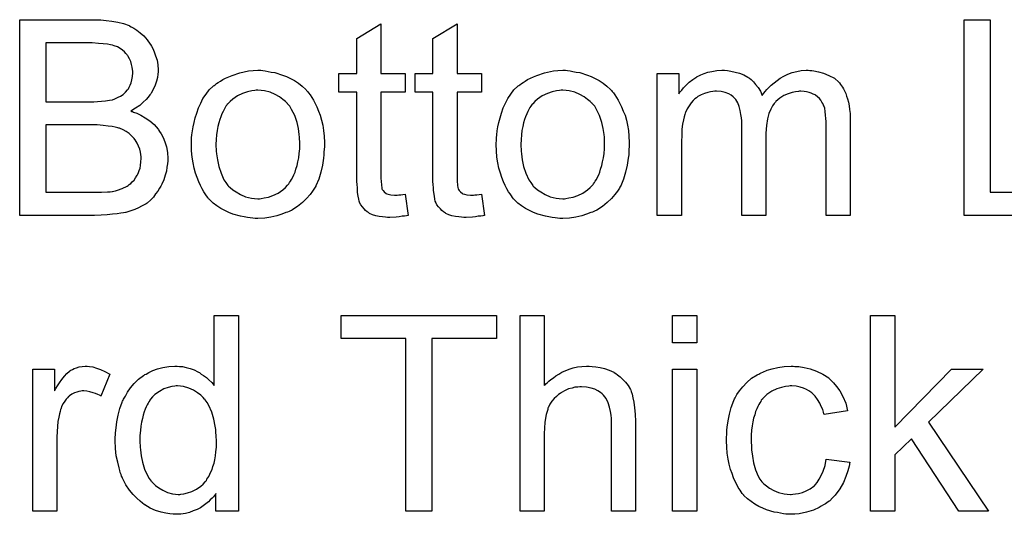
# Model space of a CAD drawing. Extents: x -2 to 8.5, y -2.9 to 5.2.
# Tile 160 of 207: x 4.084 to 4.486, y 2.937 to 3.139. Entities that reach past the tile are written whole.
import ezdxf

# ---------------------------------------------------------------- set-up
doc = ezdxf.new("R2010")
doc.units = 0
doc.layers.add('acc-ni-360-20-out-a_document', color=1, linetype='CONTINUOUS')

msp = doc.modelspace()

# ---------------------------------------------------------------- linework, layer by layer
at = {"layer": 'acc-ni-360-20-out-a_document', "color": 1}
for points in [[(4.116553, 3.139315), (4.117479, 3.139315), (4.119562, 3.139083), (4.121876, 3.138852), (4.124305, 3.138389), (4.126735, 3.137811), (4.128933, 3.137001), (4.129049, 3.137001), (4.129165, 3.136885), (4.129859, 3.136538), (4.1309, 3.135959), (4.132057, 3.13515), (4.133446, 3.134108), (4.13495, 3.132836), (4.136338, 3.131216), (4.137611, 3.12948), (4.137727, 3.129249), (4.138074, 3.128555), (4.138652, 3.127629), (4.139231, 3.126241), (4.139809, 3.124621), (4.140388, 3.122885), (4.140735, 3.120919), (4.14085, 3.118952), (4.14085, 3.11872), (4.14085, 3.118142), (4.140735, 3.1171), (4.140503, 3.115828), (4.140156, 3.114324), (4.139578, 3.112704), (4.138884, 3.111084), (4.137958, 3.109349), (4.137842, 3.109117), (4.137495, 3.108654), (4.136801, 3.107729), (4.135875, 3.106803), (4.134718, 3.105646), (4.13333, 3.104373), (4.131595, 3.103216), (4.129628, 3.102059), (4.129743, 3.102059), (4.129975, 3.101944), (4.130322, 3.101828), (4.130785, 3.101597), (4.132173, 3.101134), (4.133793, 3.100324), (4.135528, 3.099283), (4.137495, 3.09801), (4.139231, 3.096506), (4.14085, 3.094655), (4.140966, 3.094423), (4.141429, 3.093729), (4.142123, 3.092688), (4.142817, 3.091299), (4.143512, 3.089448), (4.144206, 3.087481), (4.144669, 3.085167), (4.144784, 3.082622), (4.144784, 3.082506), (4.144784, 3.08239), (4.144784, 3.081696), (4.144669, 3.080539), (4.144437, 3.079151), (4.144206, 3.077531), (4.143743, 3.075796), (4.143164, 3.073944), (4.142355, 3.072093), (4.142239, 3.071862), (4.141892, 3.071283), (4.141429, 3.070473), (4.140735, 3.069316), (4.139809, 3.068159), (4.138884, 3.066887), (4.137727, 3.065614), (4.136454, 3.064573), (4.136338, 3.064457), (4.135875, 3.06411), (4.135065, 3.063647), (4.134024, 3.063184), (4.132752, 3.06249), (4.131247, 3.061796), (4.129628, 3.061217), (4.127661, 3.060639), (4.127429, 3.060639), (4.126735, 3.060407), (4.125578, 3.060292), (4.124074, 3.06006), (4.122223, 3.059829), (4.120025, 3.059597), (4.117595, 3.059482), (4.114818, 3.059366), (4.084273, 3.059366), (4.084273, 3.13943), (4.115744, 3.13943), (4.116553, 3.139315)], [(4.231791, 3.117448), (4.241741, 3.117448), (4.241741, 3.109811), (4.231791, 3.109811), (4.231791, 3.07568), (4.231791, 3.075448), (4.231791, 3.074986), (4.231791, 3.074291), (4.231906, 3.073481), (4.232022, 3.07163), (4.232138, 3.07082), (4.232253, 3.070242), (4.232369, 3.07001), (4.232716, 3.069548), (4.233179, 3.068969), (4.233989, 3.068391), (4.23422, 3.068275), (4.234799, 3.068044), (4.23584, 3.067812), (4.237344, 3.067697), (4.238501, 3.067697), (4.23908, 3.067812), (4.23989, 3.067812), (4.240815, 3.067928), (4.241741, 3.068044), (4.243014, 3.059366), (4.242782, 3.059366), (4.242319, 3.05925), (4.24151, 3.059135), (4.240468, 3.059019), (4.239311, 3.058788), (4.238038, 3.058672), (4.235493, 3.058556), (4.234568, 3.058556), (4.233642, 3.058672), (4.232485, 3.058788), (4.231096, 3.058903), (4.229708, 3.05925), (4.228435, 3.059597), (4.227163, 3.060176), (4.227047, 3.060292), (4.2267, 3.060523), (4.226237, 3.06087), (4.225543, 3.061449), (4.224964, 3.062027), (4.22427, 3.062837), (4.223576, 3.063647), (4.223113, 3.064688), (4.223113, 3.064804), (4.222882, 3.065267), (4.222766, 3.066077), (4.222535, 3.067234), (4.222303, 3.068738), (4.222188, 3.069663), (4.222188, 3.070705), (4.222072, 3.071977), (4.221956, 3.07325), (4.221956, 3.074639), (4.221956, 3.076258), (4.221956, 3.109811), (4.214667, 3.109811), (4.214667, 3.117448), (4.221956, 3.117448), (4.221956, 3.131794), (4.231791, 3.137695), (4.231791, 3.117448)], [(4.262914, 3.117448), (4.272864, 3.117448), (4.272864, 3.109811), (4.262914, 3.109811), (4.262914, 3.07568), (4.262914, 3.075448), (4.262914, 3.074986), (4.262914, 3.074291), (4.26303, 3.073481), (4.263145, 3.07163), (4.263261, 3.07082), (4.263377, 3.070242), (4.263493, 3.07001), (4.26384, 3.069548), (4.264302, 3.068969), (4.265112, 3.068391), (4.265344, 3.068275), (4.265922, 3.068044), (4.266963, 3.067812), (4.268468, 3.067697), (4.269625, 3.067697), (4.270203, 3.067812), (4.271013, 3.067812), (4.271939, 3.067928), (4.272864, 3.068044), (4.274137, 3.059366), (4.273905, 3.059366), (4.273443, 3.05925), (4.272633, 3.059135), (4.271592, 3.059019), (4.270435, 3.058788), (4.269162, 3.058672), (4.266616, 3.058556), (4.265691, 3.058556), (4.264765, 3.058672), (4.263608, 3.058788), (4.26222, 3.058903), (4.260831, 3.05925), (4.259559, 3.059597), (4.258286, 3.060176), (4.25817, 3.060292), (4.257823, 3.060523), (4.25736, 3.06087), (4.256666, 3.061449), (4.256088, 3.062027), (4.255394, 3.062837), (4.254699, 3.063647), (4.254236, 3.064688), (4.254236, 3.064804), (4.254005, 3.065267), (4.253889, 3.066077), (4.253658, 3.067234), (4.253427, 3.068738), (4.253311, 3.069663), (4.253311, 3.070705), (4.253195, 3.071977), (4.253079, 3.07325), (4.253079, 3.074639), (4.253079, 3.076258), (4.253079, 3.109811), (4.24579, 3.109811), (4.24579, 3.117448), (4.253079, 3.117448), (4.253079, 3.131794), (4.262914, 3.137695), (4.262914, 3.117448)], [(4.480661, 3.068854), (4.520115, 3.068854), (4.520115, 3.059366), (4.470017, 3.059366), (4.470017, 3.139431), (4.480661, 3.139431), (4.480661, 3.068854)], [(4.113892, 3.129943), (4.094918, 3.129943), (4.094918, 3.105878), (4.114587, 3.105878), (4.116091, 3.105993), (4.117711, 3.106109), (4.11933, 3.106225), (4.12095, 3.106456), (4.122223, 3.106687), (4.122454, 3.106803), (4.122917, 3.106919), (4.123611, 3.107266), (4.124537, 3.107729), (4.125462, 3.108191), (4.126504, 3.108886), (4.127545, 3.109811), (4.128355, 3.110737), (4.128471, 3.110853), (4.128702, 3.1112), (4.129049, 3.111894), (4.129396, 3.112704), (4.129743, 3.113629), (4.13009, 3.114786), (4.130322, 3.116175), (4.130438, 3.117679), (4.130438, 3.11791), (4.130438, 3.118373), (4.130322, 3.119067), (4.130206, 3.119993), (4.129975, 3.12115), (4.129628, 3.122307), (4.129165, 3.123464), (4.128471, 3.124621), (4.128355, 3.124737), (4.128123, 3.125084), (4.127661, 3.125662), (4.127082, 3.126241), (4.126272, 3.126935), (4.125347, 3.127629), (4.12419, 3.128323), (4.122917, 3.128786), (4.122801, 3.128786), (4.122223, 3.129017), (4.121413, 3.129133), (4.12014, 3.129365), (4.118405, 3.129596), (4.116438, 3.129712), (4.113892, 3.129943)], [(4.183544, 3.118604), (4.184585, 3.118489), (4.185742, 3.118257), (4.187015, 3.118026), (4.188519, 3.117795), (4.191643, 3.116753), (4.193263, 3.116175), (4.194882, 3.115365), (4.196502, 3.114555), (4.198122, 3.113398), (4.199626, 3.112241), (4.20113, 3.110853), (4.201246, 3.110737), (4.201477, 3.110506), (4.201824, 3.110043), (4.202287, 3.109464), (4.202866, 3.108654), (4.20356, 3.107613), (4.204254, 3.106456), (4.204948, 3.105183), (4.205642, 3.103795), (4.206337, 3.102059), (4.207031, 3.100324), (4.207609, 3.098357), (4.208072, 3.096274), (4.208419, 3.094076), (4.208651, 3.091762), (4.208766, 3.089217), (4.208766, 3.089101), (4.208766, 3.088754), (4.208766, 3.088175), (4.208766, 3.087365), (4.208651, 3.08644), (4.208535, 3.085283), (4.208535, 3.084126), (4.208304, 3.082853), (4.207957, 3.079961), (4.207262, 3.077068), (4.206452, 3.074176), (4.205295, 3.071515), (4.205295, 3.071399), (4.20518, 3.071283), (4.204948, 3.070936), (4.204717, 3.070473), (4.203907, 3.069316), (4.202866, 3.067928), (4.201477, 3.066308), (4.199742, 3.064688), (4.197775, 3.063068), (4.195461, 3.061564), (4.195345, 3.061564), (4.19523, 3.061449), (4.194882, 3.061217), (4.194304, 3.060986), (4.193725, 3.060755), (4.193031, 3.060523), (4.191296, 3.059829), (4.189329, 3.05925), (4.186899, 3.058672), (4.184354, 3.058209), (4.181577, 3.058093), (4.18042, 3.058093), (4.179494, 3.058209), (4.178453, 3.058325), (4.177296, 3.058556), (4.175908, 3.058788), (4.174519, 3.059019), (4.171395, 3.059945), (4.16966, 3.060639), (4.16804, 3.061333), (4.16642, 3.062259), (4.1648, 3.0633), (4.163296, 3.064457), (4.161792, 3.065845), (4.161676, 3.065961), (4.161445, 3.066192), (4.161098, 3.066655), (4.160635, 3.067349), (4.160057, 3.068159), (4.159478, 3.069085), (4.158784, 3.070242), (4.15809, 3.07163), (4.157396, 3.073134), (4.156701, 3.07487), (4.156123, 3.076721), (4.155544, 3.078688), (4.155082, 3.080886), (4.154734, 3.0832), (4.154503, 3.085746), (4.154387, 3.088407), (4.154387, 3.088638), (4.154387, 3.089101), (4.154503, 3.089911), (4.154503, 3.091068), (4.154619, 3.092341), (4.15485, 3.09396), (4.155082, 3.09558), (4.155544, 3.097431), (4.156007, 3.099283), (4.156586, 3.101249), (4.15728, 3.103332), (4.158206, 3.105299), (4.159131, 3.10715), (4.160404, 3.109001), (4.161676, 3.110737), (4.163296, 3.112241), (4.163412, 3.112357), (4.163643, 3.112472), (4.164106, 3.11282), (4.164685, 3.113282), (4.165379, 3.113745), (4.166305, 3.114324), (4.16723, 3.114902), (4.168387, 3.115481), (4.16966, 3.116059), (4.171048, 3.116638), (4.174172, 3.117679), (4.177759, 3.118489), (4.17961, 3.118604), (4.181577, 3.11872), (4.182734, 3.11872), (4.183544, 3.118604)], [(4.308037, 3.118604), (4.309078, 3.118489), (4.310235, 3.118257), (4.311508, 3.118026), (4.313012, 3.117795), (4.316136, 3.116753), (4.317756, 3.116175), (4.319376, 3.115365), (4.320995, 3.114555), (4.322615, 3.113398), (4.324119, 3.112241), (4.325623, 3.110853), (4.325739, 3.110737), (4.325971, 3.110506), (4.326318, 3.110043), (4.32678, 3.109464), (4.327359, 3.108654), (4.328053, 3.107613), (4.328747, 3.106456), (4.329441, 3.105183), (4.330136, 3.103795), (4.33083, 3.102059), (4.331524, 3.100324), (4.332103, 3.098357), (4.332565, 3.096274), (4.332913, 3.094076), (4.333144, 3.091762), (4.33326, 3.089217), (4.33326, 3.089101), (4.33326, 3.088754), (4.33326, 3.088175), (4.33326, 3.087365), (4.333144, 3.08644), (4.333028, 3.085283), (4.333028, 3.084126), (4.332797, 3.082853), (4.33245, 3.079961), (4.331756, 3.077068), (4.330946, 3.074176), (4.329789, 3.071515), (4.329789, 3.071399), (4.329673, 3.071283), (4.329441, 3.070936), (4.32921, 3.070473), (4.3284, 3.069316), (4.327359, 3.067928), (4.325971, 3.066308), (4.324235, 3.064688), (4.322268, 3.063068), (4.319954, 3.061564), (4.319838, 3.061564), (4.319723, 3.061449), (4.319376, 3.061217), (4.318797, 3.060986), (4.318219, 3.060755), (4.317524, 3.060523), (4.315789, 3.059829), (4.313822, 3.05925), (4.311392, 3.058672), (4.308847, 3.058209), (4.30607, 3.058093), (4.304913, 3.058093), (4.303988, 3.058209), (4.302946, 3.058325), (4.301789, 3.058556), (4.300401, 3.058788), (4.299012, 3.059019), (4.295889, 3.059945), (4.294153, 3.060639), (4.292533, 3.061333), (4.290913, 3.062259), (4.289294, 3.0633), (4.287789, 3.064457), (4.286285, 3.065845), (4.28617, 3.065961), (4.285938, 3.066192), (4.285591, 3.066655), (4.285128, 3.067349), (4.28455, 3.068159), (4.283971, 3.069085), (4.283277, 3.070242), (4.282583, 3.07163), (4.281889, 3.073134), (4.281195, 3.07487), (4.280616, 3.076721), (4.280038, 3.078688), (4.279575, 3.080886), (4.279228, 3.0832), (4.278996, 3.085746), (4.278881, 3.088407), (4.278881, 3.088638), (4.278881, 3.089101), (4.278996, 3.089911), (4.278996, 3.091068), (4.279112, 3.092341), (4.279343, 3.09396), (4.279575, 3.09558), (4.280038, 3.097431), (4.2805, 3.099283), (4.281079, 3.101249), (4.281773, 3.103332), (4.282699, 3.105299), (4.283624, 3.10715), (4.284897, 3.109001), (4.28617, 3.110737), (4.287789, 3.112241), (4.287905, 3.112357), (4.288137, 3.112472), (4.288599, 3.11282), (4.289178, 3.113282), (4.289872, 3.113745), (4.290798, 3.114324), (4.291723, 3.114902), (4.29288, 3.115481), (4.294153, 3.116059), (4.295541, 3.116638), (4.298665, 3.117679), (4.302252, 3.118489), (4.304103, 3.118604), (4.30607, 3.11872), (4.307227, 3.11872), (4.308037, 3.118604)], [(4.406961, 3.118605), (4.40777, 3.118605), (4.40858, 3.118489), (4.410547, 3.118142), (4.41263, 3.117563), (4.414828, 3.116638), (4.417026, 3.115481), (4.418878, 3.113861), (4.419109, 3.11363), (4.419572, 3.112935), (4.420382, 3.111894), (4.420729, 3.111084), (4.421192, 3.110274), (4.421654, 3.109233), (4.422002, 3.108192), (4.422464, 3.107035), (4.422811, 3.105646), (4.423043, 3.104258), (4.423274, 3.102638), (4.423506, 3.101018), (4.423506, 3.099167), (4.423506, 3.059366), (4.413671, 3.059366), (4.413671, 3.095812), (4.413671, 3.095927), (4.413671, 3.096043), (4.413671, 3.096737), (4.413671, 3.097779), (4.413555, 3.099051), (4.41344, 3.10044), (4.413324, 3.101828), (4.413093, 3.103216), (4.412745, 3.104258), (4.412745, 3.104374), (4.412514, 3.104721), (4.412283, 3.105183), (4.411936, 3.105762), (4.411473, 3.106456), (4.410894, 3.10715), (4.4102, 3.107845), (4.409275, 3.108539), (4.409159, 3.108654), (4.408812, 3.10877), (4.408349, 3.109001), (4.407539, 3.109349), (4.406729, 3.109696), (4.405688, 3.109927), (4.404646, 3.110043), (4.403374, 3.110159), (4.402795, 3.110159), (4.402333, 3.110043), (4.401176, 3.109927), (4.399787, 3.109696), (4.398167, 3.109117), (4.396432, 3.108423), (4.394696, 3.107382), (4.393077, 3.105993), (4.392961, 3.105762), (4.392498, 3.105183), (4.391804, 3.104258), (4.39111, 3.102869), (4.3903, 3.101018), (4.389721, 3.09882), (4.389258, 3.096159), (4.389027, 3.093035), (4.389027, 3.059366), (4.379193, 3.059366), (4.379193, 3.096969), (4.379193, 3.097084), (4.379193, 3.097316), (4.379193, 3.097547), (4.379193, 3.09801), (4.379077, 3.099283), (4.378845, 3.100671), (4.378614, 3.102291), (4.378151, 3.103911), (4.377573, 3.105415), (4.376763, 3.106803), (4.376647, 3.106919), (4.3763, 3.107382), (4.375721, 3.107845), (4.374912, 3.108539), (4.37387, 3.109117), (4.372482, 3.109696), (4.370862, 3.110043), (4.368895, 3.110159), (4.368201, 3.110159), (4.367391, 3.110043), (4.366466, 3.109927), (4.365309, 3.10958), (4.36392, 3.109233), (4.362647, 3.108654), (4.361259, 3.10796), (4.361143, 3.107845), (4.360681, 3.107497), (4.360102, 3.107035), (4.359292, 3.10634), (4.358482, 3.105415), (4.357672, 3.104258), (4.356862, 3.102985), (4.356168, 3.101481), (4.356052, 3.10125), (4.355937, 3.100671), (4.355705, 3.099745), (4.355358, 3.098473), (4.355011, 3.096737), (4.35478, 3.094655), (4.354664, 3.092225), (4.354548, 3.089448), (4.354548, 3.059366), (4.344714, 3.059366), (4.344714, 3.117448), (4.353507, 3.117448), (4.353507, 3.109117), (4.353623, 3.109349), (4.35397, 3.109811), (4.354664, 3.110621), (4.355474, 3.111547), (4.356515, 3.112704), (4.357788, 3.113861), (4.359176, 3.115018), (4.360796, 3.116059), (4.361028, 3.116175), (4.361606, 3.116522), (4.362532, 3.116869), (4.363804, 3.117448), (4.365309, 3.11791), (4.367044, 3.118258), (4.369011, 3.118605), (4.371093, 3.11872), (4.372135, 3.11872), (4.373408, 3.118605), (4.374796, 3.118373), (4.376531, 3.118026), (4.378267, 3.117563), (4.380002, 3.116869), (4.381622, 3.115943), (4.381854, 3.115828), (4.382316, 3.115481), (4.383011, 3.114902), (4.383936, 3.113977), (4.384862, 3.112935), (4.385903, 3.111663), (4.386829, 3.110159), (4.387523, 3.108423), (4.387639, 3.108539), (4.38787, 3.108886), (4.388217, 3.109349), (4.388796, 3.110043), (4.38949, 3.110853), (4.3903, 3.111663), (4.391225, 3.112588), (4.392382, 3.11363), (4.393655, 3.114555), (4.394928, 3.115481), (4.396432, 3.116291), (4.398052, 3.117101), (4.399787, 3.117795), (4.401638, 3.118258), (4.403489, 3.118605), (4.405572, 3.11872), (4.406382, 3.11872), (4.406961, 3.118605)], [(4.181577, 3.110621), (4.180883, 3.110621), (4.180304, 3.110506), (4.179032, 3.11039), (4.177296, 3.109927), (4.175329, 3.109233), (4.173247, 3.108307), (4.17128, 3.106919), (4.170238, 3.105993), (4.169313, 3.105068), (4.169313, 3.104952), (4.169081, 3.104836), (4.16885, 3.104489), (4.168503, 3.104026), (4.168156, 3.103448), (4.167809, 3.102754), (4.167346, 3.101828), (4.166883, 3.100902), (4.16642, 3.099745), (4.165957, 3.098588), (4.16561, 3.0972), (4.165263, 3.095696), (4.164916, 3.094076), (4.164685, 3.092341), (4.164569, 3.090374), (4.164453, 3.088407), (4.164453, 3.088291), (4.164453, 3.087944), (4.164453, 3.087365), (4.164569, 3.086556), (4.164569, 3.08563), (4.164685, 3.084589), (4.165032, 3.082159), (4.16561, 3.079382), (4.166536, 3.076605), (4.167693, 3.073944), (4.168503, 3.072787), (4.169313, 3.07163), (4.169428, 3.07163), (4.169544, 3.071399), (4.170238, 3.07082), (4.17128, 3.069895), (4.172668, 3.068969), (4.174404, 3.067928), (4.176486, 3.067002), (4.178916, 3.066424), (4.180189, 3.066308), (4.181577, 3.066192), (4.182271, 3.066192), (4.18285, 3.066308), (4.184122, 3.066539), (4.185858, 3.066887), (4.187709, 3.067581), (4.189792, 3.068506), (4.191758, 3.069895), (4.1928, 3.07082), (4.193725, 3.071746), (4.193841, 3.071862), (4.193957, 3.071977), (4.194188, 3.072325), (4.194535, 3.072787), (4.194882, 3.073366), (4.195345, 3.07406), (4.195808, 3.074986), (4.196271, 3.075911), (4.196734, 3.077068), (4.197081, 3.078341), (4.197543, 3.079729), (4.197891, 3.081233), (4.198238, 3.082969), (4.198469, 3.084704), (4.1987, 3.086671), (4.1987, 3.088754), (4.1987, 3.08887), (4.1987, 3.089217), (4.1987, 3.089795), (4.198585, 3.090489), (4.198585, 3.091415), (4.198469, 3.092456), (4.198122, 3.094886), (4.197543, 3.097431), (4.196618, 3.100208), (4.195345, 3.102754), (4.194651, 3.104026), (4.193725, 3.105068), (4.193725, 3.105183), (4.193494, 3.105299), (4.1928, 3.105993), (4.191758, 3.106803), (4.19037, 3.107844), (4.188635, 3.108886), (4.186552, 3.109811), (4.184238, 3.11039), (4.182965, 3.110506), (4.181577, 3.110621)], [(4.30607, 3.110621), (4.305376, 3.110621), (4.304797, 3.110506), (4.303525, 3.11039), (4.301789, 3.109927), (4.299822, 3.109233), (4.29774, 3.108307), (4.295773, 3.106919), (4.294731, 3.105993), (4.293806, 3.105068), (4.293806, 3.104952), (4.293574, 3.104836), (4.293343, 3.104489), (4.292996, 3.104026), (4.292649, 3.103448), (4.292302, 3.102754), (4.291839, 3.101828), (4.291376, 3.100902), (4.290913, 3.099745), (4.290451, 3.098588), (4.290104, 3.0972), (4.289756, 3.095696), (4.289409, 3.094076), (4.289178, 3.092341), (4.289062, 3.090374), (4.288947, 3.088407), (4.288947, 3.088291), (4.288947, 3.087944), (4.288947, 3.087365), (4.289062, 3.086556), (4.289062, 3.08563), (4.289178, 3.084589), (4.289525, 3.082159), (4.290104, 3.079382), (4.291029, 3.076605), (4.292186, 3.073944), (4.292996, 3.072787), (4.293806, 3.07163), (4.293922, 3.07163), (4.294037, 3.071399), (4.294731, 3.07082), (4.295773, 3.069895), (4.297161, 3.068969), (4.298897, 3.067928), (4.300979, 3.067002), (4.303409, 3.066424), (4.304682, 3.066308), (4.30607, 3.066192), (4.306764, 3.066192), (4.307343, 3.066308), (4.308615, 3.066539), (4.310351, 3.066887), (4.312202, 3.067581), (4.314285, 3.068506), (4.316252, 3.069895), (4.317293, 3.07082), (4.318219, 3.071746), (4.318334, 3.071862), (4.31845, 3.071977), (4.318681, 3.072325), (4.319029, 3.072787), (4.319376, 3.073366), (4.319838, 3.07406), (4.320301, 3.074986), (4.320764, 3.075911), (4.321227, 3.077068), (4.321574, 3.078341), (4.322037, 3.079729), (4.322384, 3.081233), (4.322731, 3.082969), (4.322962, 3.084704), (4.323194, 3.086671), (4.323194, 3.088754), (4.323194, 3.08887), (4.323194, 3.089217), (4.323194, 3.089795), (4.323078, 3.090489), (4.323078, 3.091415), (4.322962, 3.092456), (4.322615, 3.094886), (4.322037, 3.097431), (4.321111, 3.100208), (4.319838, 3.102754), (4.319144, 3.104026), (4.318219, 3.105068), (4.318219, 3.105183), (4.317987, 3.105299), (4.317293, 3.105993), (4.316252, 3.106803), (4.314863, 3.107844), (4.313128, 3.108886), (4.311045, 3.109811), (4.308731, 3.11039), (4.307458, 3.110506), (4.30607, 3.110621)], [(4.115975, 3.09639), (4.094918, 3.09639), (4.094918, 3.068854), (4.117711, 3.068854), (4.12014, 3.068969), (4.121181, 3.069085), (4.122107, 3.069201), (4.122223, 3.069201), (4.122686, 3.069316), (4.12338, 3.069432), (4.12419, 3.069663), (4.126157, 3.070358), (4.128123, 3.071283), (4.128239, 3.071399), (4.128586, 3.07163), (4.129049, 3.071977), (4.129628, 3.07244), (4.130206, 3.073134), (4.131016, 3.073829), (4.131595, 3.074754), (4.132289, 3.075796), (4.132404, 3.075911), (4.13252, 3.076258), (4.132752, 3.076952), (4.133099, 3.077762), (4.133446, 3.078688), (4.133677, 3.079845), (4.133793, 3.081233), (4.133908, 3.082622), (4.133908, 3.082853), (4.133908, 3.083316), (4.133793, 3.084242), (4.133561, 3.085283), (4.13333, 3.08644), (4.132867, 3.087713), (4.132289, 3.088985), (4.131479, 3.090258), (4.131363, 3.090374), (4.131016, 3.090836), (4.130553, 3.091415), (4.129859, 3.092109), (4.128933, 3.092919), (4.127776, 3.093729), (4.126504, 3.094423), (4.125, 3.095002), (4.124768, 3.095117), (4.124305, 3.095233), (4.123264, 3.095465), (4.121991, 3.095696), (4.120372, 3.095927), (4.118405, 3.096159), (4.115975, 3.09639)], [(4.173594, 2.938413), (4.164453, 2.938413), (4.164453, 2.945702), (4.164338, 2.945587), (4.164222, 2.945355), (4.163875, 2.944892), (4.163412, 2.944314), (4.162833, 2.943735), (4.162139, 2.943041), (4.161329, 2.942231), (4.160288, 2.941421), (4.159247, 2.940612), (4.15809, 2.939802), (4.156701, 2.939108), (4.155197, 2.938529), (4.153693, 2.93795), (4.151958, 2.937488), (4.150106, 2.937256), (4.14814, 2.937141), (4.147445, 2.937141), (4.146983, 2.937256), (4.145594, 2.937372), (4.143974, 2.937603), (4.142007, 2.938066), (4.139809, 2.93876), (4.137611, 2.939686), (4.135413, 2.940959), (4.135297, 2.940959), (4.135181, 2.94119), (4.134487, 2.941653), (4.133446, 2.942579), (4.132173, 2.943735), (4.130669, 2.94524), (4.129165, 2.947091), (4.127661, 2.949173), (4.126388, 2.951603), (4.126388, 2.951719), (4.126272, 2.95195), (4.126157, 2.952297), (4.125925, 2.95276), (4.125694, 2.953454), (4.125347, 2.954264), (4.125115, 2.955074), (4.124884, 2.956115), (4.124305, 2.958429), (4.123727, 2.96109), (4.12338, 2.964099), (4.123264, 2.967338), (4.123264, 2.967454), (4.123264, 2.967685), (4.123264, 2.968148), (4.123264, 2.968842), (4.12338, 2.969537), (4.12338, 2.970462), (4.123611, 2.972545), (4.123958, 2.974974), (4.124537, 2.977636), (4.125231, 2.980412), (4.126157, 2.983073), (4.126157, 2.983189), (4.126272, 2.983421), (4.126504, 2.983768), (4.126735, 2.984231), (4.127429, 2.985503), (4.128355, 2.987123), (4.129512, 2.988858), (4.131016, 2.990594), (4.132752, 2.992445), (4.134834, 2.993949), (4.13495, 2.993949), (4.135065, 2.994065), (4.135413, 2.994296), (4.135875, 2.994528), (4.137032, 2.995106), (4.138652, 2.995916), (4.140503, 2.99661), (4.142702, 2.997189), (4.145131, 2.997652), (4.147677, 2.997767), (4.148602, 2.997767), (4.149528, 2.997652), (4.150801, 2.997536), (4.152305, 2.997189), (4.153925, 2.996842), (4.155544, 2.996263), (4.157048, 2.995453), (4.15728, 2.995338), (4.157743, 2.995106), (4.158437, 2.994528), (4.159363, 2.993949), (4.16052, 2.993139), (4.161561, 2.992098), (4.162718, 2.991057), (4.163759, 2.989784), (4.163759, 3.018478), (4.173594, 3.018478), (4.173594, 2.938413)], [(4.278996, 3.00899), (4.252617, 3.00899), (4.252617, 2.938413), (4.241972, 2.938413), (4.241972, 3.00899), (4.215593, 3.00899), (4.215593, 3.018478), (4.278996, 3.018478), (4.278996, 3.00899)], [(4.29855, 2.989784), (4.298665, 2.9899), (4.298897, 2.990131), (4.299244, 2.990478), (4.299822, 2.991057), (4.300401, 2.991635), (4.301211, 2.992329), (4.302252, 2.993024), (4.303293, 2.993834), (4.30445, 2.994528), (4.305723, 2.995222), (4.308731, 2.996495), (4.310351, 2.997073), (4.312087, 2.99742), (4.313938, 2.997652), (4.315789, 2.997767), (4.31683, 2.997767), (4.318103, 2.997652), (4.319607, 2.99742), (4.321342, 2.997189), (4.323194, 2.996726), (4.325045, 2.996032), (4.326896, 2.995222), (4.327127, 2.995106), (4.327706, 2.994759), (4.328516, 2.994181), (4.329557, 2.993371), (4.330599, 2.992329), (4.331756, 2.991173), (4.332797, 2.989784), (4.333722, 2.988164), (4.333838, 2.987933), (4.334069, 2.987354), (4.334417, 2.986313), (4.334764, 2.984809), (4.335111, 2.982958), (4.335458, 2.98076), (4.335689, 2.978098), (4.335805, 2.97509), (4.335805, 2.938413), (4.325971, 2.938413), (4.325971, 2.975206), (4.325971, 2.975322), (4.325971, 2.975553), (4.325971, 2.9759), (4.325971, 2.976363), (4.325855, 2.977636), (4.325623, 2.979255), (4.325161, 2.980991), (4.324582, 2.982726), (4.323772, 2.984462), (4.322731, 2.98585), (4.322615, 2.985966), (4.322152, 2.986429), (4.321458, 2.987007), (4.320417, 2.987586), (4.319144, 2.98828), (4.31764, 2.988743), (4.315789, 2.989206), (4.313706, 2.989321), (4.313012, 2.989321), (4.312202, 2.989206), (4.311045, 2.98909), (4.309888, 2.988743), (4.3085, 2.988396), (4.307111, 2.987817), (4.305607, 2.987007), (4.305492, 2.986892), (4.305029, 2.986544), (4.304335, 2.986082), (4.303525, 2.985387), (4.302599, 2.984462), (4.301673, 2.983421), (4.300864, 2.982148), (4.300169, 2.98076), (4.300054, 2.980528), (4.299938, 2.980065), (4.299707, 2.97914), (4.299359, 2.977983), (4.299012, 2.976479), (4.298781, 2.974627), (4.298665, 2.972545), (4.29855, 2.970115), (4.29855, 2.938413), (4.288715, 2.938413), (4.288715, 3.018478), (4.29855, 3.018478), (4.29855, 2.989784)], [(4.360796, 3.007255), (4.350962, 3.007255), (4.350962, 3.018478), (4.360796, 3.018478), (4.360796, 3.007255)], [(4.441671, 2.972776), (4.464926, 2.996495), (4.477769, 2.996495), (4.455439, 2.974859), (4.479967, 2.938413), (4.467819, 2.938413), (4.448497, 2.968033), (4.441671, 2.961438), (4.441671, 2.938413), (4.431836, 2.938413), (4.431836, 3.018478), (4.441671, 3.018478), (4.441671, 2.972776)], [(4.112851, 2.997652), (4.114124, 2.99742), (4.115628, 2.996957), (4.117248, 2.996379), (4.119099, 2.995569), (4.121066, 2.994528), (4.117479, 2.985503), (4.117363, 2.985619), (4.116901, 2.98585), (4.116206, 2.986197), (4.115281, 2.986544), (4.114239, 2.986892), (4.112967, 2.987239), (4.111694, 2.98747), (4.110421, 2.987586), (4.109843, 2.987586), (4.109264, 2.98747), (4.108454, 2.987354), (4.107645, 2.987123), (4.106603, 2.986776), (4.105562, 2.986313), (4.104636, 2.985619), (4.104521, 2.985503), (4.104174, 2.985272), (4.103827, 2.984809), (4.103248, 2.984231), (4.102669, 2.983421), (4.102091, 2.982495), (4.101512, 2.981454), (4.10105, 2.980181), (4.100934, 2.97995), (4.100818, 2.979255), (4.100587, 2.978214), (4.10024, 2.976826), (4.099893, 2.97509), (4.099661, 2.973123), (4.099546, 2.971041), (4.09943, 2.968727), (4.09943, 2.938413), (4.089595, 2.938413), (4.089595, 2.996495), (4.098504, 2.996495), (4.098504, 2.987702), (4.09862, 2.987817), (4.099083, 2.988627), (4.099661, 2.989668), (4.100587, 2.990941), (4.101512, 2.992214), (4.102554, 2.993602), (4.103595, 2.994759), (4.104636, 2.995685), (4.104752, 2.9958), (4.105099, 2.996032), (4.105793, 2.996379), (4.106488, 2.996726), (4.107413, 2.997073), (4.10857, 2.99742), (4.109727, 2.997652), (4.111, 2.997767), (4.11181, 2.997767), (4.112851, 2.997652)], [(4.360796, 2.938413), (4.350962, 2.938413), (4.350962, 2.996495), (4.360796, 2.996495), (4.360796, 2.938413)], [(4.400944, 2.997652), (4.401638, 2.997652), (4.402564, 2.997536), (4.404762, 2.997189), (4.407192, 2.99661), (4.409737, 2.995685), (4.412283, 2.994528), (4.414712, 2.992908), (4.414828, 2.992908), (4.414944, 2.992677), (4.415638, 2.991983), (4.416679, 2.990941), (4.417952, 2.989437), (4.419225, 2.987586), (4.420497, 2.985272), (4.421654, 2.982611), (4.422464, 2.979487), (4.412861, 2.977983), (4.412861, 2.978099), (4.412745, 2.978214), (4.41263, 2.978908), (4.412283, 2.97995), (4.411704, 2.981222), (4.411126, 2.982611), (4.4102, 2.984115), (4.409159, 2.985503), (4.408002, 2.98666), (4.407886, 2.986776), (4.407423, 2.987123), (4.406613, 2.987586), (4.405688, 2.988164), (4.404415, 2.988743), (4.403027, 2.989206), (4.401407, 2.989553), (4.399671, 2.989669), (4.398977, 2.989669), (4.398399, 2.989553), (4.397126, 2.989437), (4.395391, 2.988974), (4.393539, 2.988396), (4.391457, 2.98747), (4.38949, 2.986082), (4.388564, 2.985272), (4.387639, 2.984346), (4.387639, 2.984231), (4.387407, 2.984115), (4.387176, 2.983768), (4.386944, 2.983305), (4.386597, 2.982727), (4.386135, 2.982032), (4.385787, 2.981222), (4.385325, 2.980297), (4.384862, 2.97914), (4.384515, 2.977867), (4.384052, 2.976479), (4.383705, 2.974975), (4.383473, 2.973355), (4.383242, 2.971504), (4.383011, 2.969537), (4.383011, 2.967454), (4.383011, 2.967338), (4.383011, 2.966991), (4.383011, 2.966297), (4.383126, 2.965603), (4.383126, 2.964562), (4.383242, 2.96352), (4.383589, 2.960975), (4.384052, 2.958198), (4.384862, 2.955306), (4.385903, 2.95276), (4.386597, 2.951488), (4.387407, 2.950446), (4.387639, 2.950215), (4.388217, 2.949636), (4.389258, 2.948826), (4.390531, 2.947901), (4.392267, 2.94686), (4.394234, 2.94605), (4.396547, 2.945471), (4.39782, 2.945355), (4.399093, 2.94524), (4.399324, 2.94524), (4.400019, 2.945355), (4.401176, 2.945471), (4.402448, 2.945702), (4.403952, 2.94605), (4.405572, 2.946744), (4.407192, 2.947554), (4.408696, 2.948711), (4.408927, 2.948826), (4.409275, 2.949405), (4.409969, 2.950215), (4.410779, 2.951488), (4.411588, 2.952992), (4.412514, 2.954843), (4.413208, 2.957157), (4.413671, 2.959702), (4.42339, 2.95843), (4.42339, 2.958314), (4.423274, 2.957967), (4.423158, 2.957504), (4.423043, 2.95681), (4.422811, 2.955884), (4.42258, 2.954959), (4.42177, 2.952644), (4.420729, 2.950215), (4.419225, 2.947554), (4.417373, 2.945008), (4.416332, 2.943851), (4.415175, 2.942694), (4.41506, 2.942579), (4.414828, 2.942463), (4.414481, 2.942231), (4.414018, 2.941884), (4.41344, 2.941422), (4.41263, 2.940959), (4.411704, 2.940496), (4.410779, 2.939918), (4.408465, 2.938876), (4.405688, 2.938066), (4.40268, 2.937372), (4.400944, 2.937256), (4.399209, 2.937141), (4.398052, 2.937141), (4.397242, 2.937256), (4.3962, 2.937372), (4.395043, 2.937604), (4.393771, 2.937835), (4.392382, 2.938066), (4.389258, 2.938992), (4.387754, 2.939686), (4.386135, 2.94038), (4.384515, 2.941306), (4.383011, 2.942347), (4.381507, 2.943504), (4.380118, 2.944893), (4.380002, 2.945008), (4.379771, 2.94524), (4.379424, 2.945702), (4.378961, 2.946281), (4.378498, 2.947091), (4.377804, 2.948132), (4.377226, 2.949289), (4.376531, 2.950562), (4.375837, 2.952066), (4.375259, 2.953802), (4.374565, 2.955537), (4.374102, 2.95762), (4.373639, 2.959702), (4.373292, 2.962132), (4.37306, 2.964562), (4.372945, 2.967223), (4.372945, 2.967338), (4.372945, 2.967686), (4.372945, 2.968148), (4.372945, 2.968843), (4.37306, 2.969652), (4.37306, 2.970578), (4.373176, 2.971619), (4.373292, 2.972776), (4.373639, 2.975322), (4.374217, 2.978099), (4.374912, 2.980875), (4.375953, 2.983652), (4.375953, 2.983768), (4.376069, 2.983999), (4.3763, 2.984346), (4.376531, 2.984809), (4.377226, 2.986082), (4.378267, 2.987586), (4.379655, 2.989321), (4.381275, 2.991057), (4.383242, 2.992792), (4.38544, 2.994181), (4.385556, 2.994181), (4.385787, 2.994296), (4.386135, 2.994528), (4.386597, 2.994759), (4.387176, 2.994991), (4.38787, 2.995338), (4.389605, 2.996032), (4.391572, 2.99661), (4.394002, 2.997189), (4.396547, 2.997652), (4.399324, 2.997767), (4.40025, 2.997767), (4.400944, 2.997652)], [(4.148718, 2.989668), (4.14814, 2.989668), (4.147677, 2.989553), (4.146404, 2.989437), (4.1449, 2.988974), (4.143164, 2.988396), (4.141313, 2.987354), (4.139462, 2.986082), (4.138537, 2.985156), (4.137727, 2.984231), (4.137727, 2.984115), (4.137495, 2.983999), (4.13738, 2.983652), (4.137032, 2.983189), (4.136685, 2.982611), (4.136338, 2.981916), (4.135991, 2.981107), (4.135528, 2.980181), (4.135065, 2.979024), (4.134718, 2.977751), (4.134371, 2.976363), (4.134024, 2.974859), (4.133793, 2.973239), (4.133561, 2.971388), (4.13333, 2.969421), (4.13333, 2.967338), (4.13333, 2.967223), (4.13333, 2.966876), (4.13333, 2.966297), (4.133446, 2.965487), (4.133446, 2.964561), (4.133561, 2.96352), (4.133908, 2.96109), (4.134487, 2.958429), (4.135297, 2.955653), (4.136454, 2.952992), (4.137148, 2.951834), (4.137958, 2.950677), (4.138074, 2.950677), (4.138189, 2.950446), (4.138768, 2.949868), (4.139809, 2.948942), (4.141082, 2.948016), (4.142702, 2.946975), (4.144669, 2.94605), (4.146751, 2.945471), (4.147908, 2.945355), (4.149065, 2.94524), (4.149644, 2.94524), (4.150106, 2.945355), (4.151379, 2.945471), (4.152883, 2.945934), (4.154619, 2.946512), (4.15647, 2.947438), (4.158321, 2.948711), (4.159247, 2.949521), (4.160057, 2.950446), (4.160057, 2.950562), (4.160288, 2.950677), (4.16052, 2.951025), (4.160751, 2.951487), (4.161098, 2.952066), (4.161561, 2.952644), (4.161908, 2.95357), (4.162371, 2.954496), (4.162833, 2.955537), (4.163181, 2.956694), (4.163643, 2.958082), (4.16399, 2.959471), (4.164222, 2.96109), (4.164453, 2.96271), (4.164685, 2.964561), (4.164685, 2.966528), (4.164685, 2.966644), (4.164685, 2.967107), (4.164685, 2.967685), (4.164569, 2.968495), (4.164569, 2.969421), (4.164453, 2.970578), (4.164338, 2.971851), (4.164106, 2.973239), (4.163528, 2.976016), (4.162718, 2.978908), (4.161561, 2.981685), (4.160867, 2.982842), (4.160057, 2.983999), (4.160057, 2.984115), (4.159825, 2.984231), (4.159247, 2.984925), (4.158206, 2.98585), (4.156933, 2.986892), (4.155313, 2.987933), (4.153346, 2.988743), (4.151148, 2.989437), (4.149991, 2.989553), (4.148718, 2.989668)]]:
    msp.add_lwpolyline(points, dxfattribs=at)

doc.saveas('drawing.dxf')
